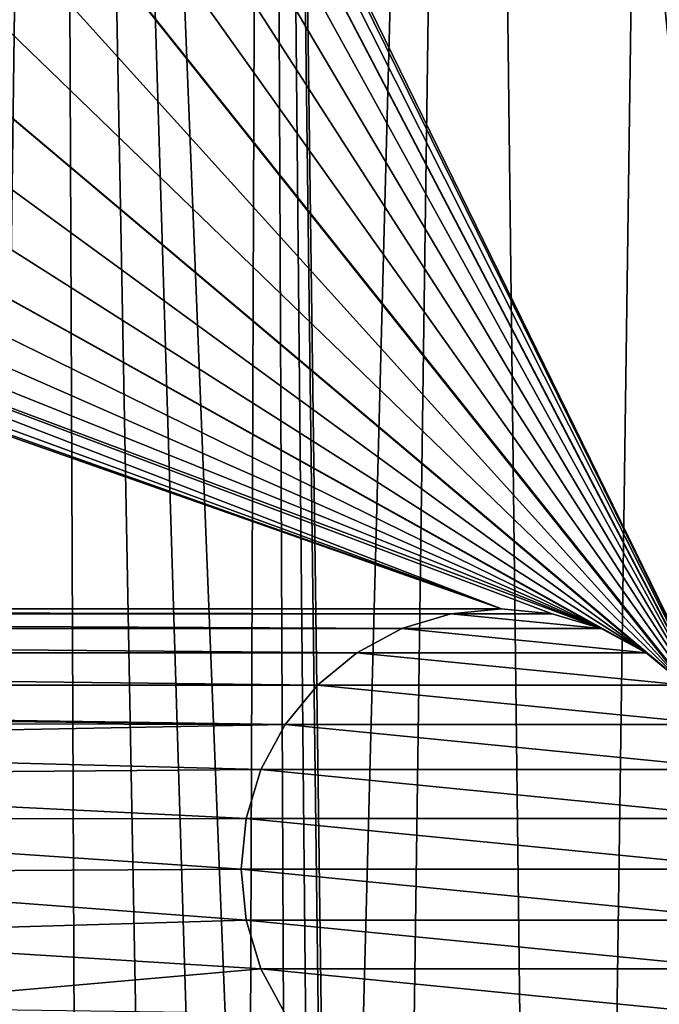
# Model space of a CAD drawing. Header units: millimetres. Extents: x -65 to 65, y -68 to 87.
# Tile 154 of 196: x 16 to 26, y 20 to 36. Entities that reach past the tile are written whole.
import ezdxf

# ---------------------------------------------------------------- set-up
doc = ezdxf.new("R2010")
doc.units = ezdxf.units.MM
doc.header["$LTSCALE"] = 65.185185
for name, color, linetype in [('539', 7, 'CONTINUOUS'), ('544', 7, 'CONTINUOUS'), ('565', 7, 'CONTINUOUS'), ('568', 7, 'CONTINUOUS'), ('569', 7, 'CONTINUOUS')]:
    doc.layers.add(name, color=color, linetype=linetype)

msp = doc.modelspace()

# ---------------------------------------------------------------- linework, layer by layer
at = {"layer": '539', "linetype": 'CONTINUOUS'}
for points in [[(16.664, 84.81, 87.5), (13.409, 85.591, 87.5), (15.777, 17.784, 87.5), (16.664, 84.81, 87.5)], [(16.949, 16.314, 87.5), (16.664, 84.81, 87.5), (15.777, 17.784, 87.5), (16.949, 16.314, 87.5)], [(19.874, 83.862, 87.5), (16.664, 84.81, 87.5), (19.614, 11.361, 87.5), (19.874, 83.862, 87.5)], [(19.614, 11.361, 87.5), (16.664, 84.81, 87.5), (18.875, 13.09, 87.5), (19.614, 11.361, 87.5)], [(18.875, 13.09, 87.5), (16.664, 84.81, 87.5), (17.985, 14.745, 87.5), (18.875, 13.09, 87.5)], [(17.985, 14.745, 87.5), (16.664, 84.81, 87.5), (16.949, 16.314, 87.5), (17.985, 14.745, 87.5)], [(20.195, 9.573, 87.5), (19.874, 83.862, 87.5), (19.614, 11.361, 87.5), (20.195, 9.573, 87.5)], [(23.03, 82.748, 87.5), (19.874, 83.862, 87.5), (20.95, 4, 87.5), (23.03, 82.748, 87.5)], [(20.95, 4, 87.5), (19.874, 83.862, 87.5), (20.866, 5.878, 87.5), (20.95, 4, 87.5)], [(20.866, 5.878, 87.5), (19.874, 83.862, 87.5), (20.613, 7.74, 87.5), (20.866, 5.878, 87.5)], [(20.613, 7.74, 87.5), (19.874, 83.862, 87.5), (20.195, 9.573, 87.5), (20.613, 7.74, 87.5)], [(21.342, -38.367, 87.5), (23.03, 82.748, 87.5), (20.95, 4, 87.5), (21.342, -38.367, 87.5)], [(24.47, -37.178, 87.5), (23.03, 82.748, 87.5), (21.342, -38.367, 87.5), (24.47, -37.178, 87.5)], [(26.125, 81.472, 87.5), (23.03, 82.748, 87.5), (24.47, -37.178, 87.5), (26.125, 81.472, 87.5)], [(27.533, -35.828, 87.5), (26.125, 81.472, 87.5), (24.47, -37.178, 87.5), (27.533, -35.828, 87.5)]]:
    msp.add_3dface(points, dxfattribs=at)
at = {"layer": '544', "linetype": 'CONTINUOUS'}
for points in [[(26.328, 61.672, 85), (35, -28.676, 85), (25.722, 61.174, 85), (26.328, 61.672, 85)], [(25.722, 61.174, 85), (35, -28.676, 85), (25.031, 60.804, 85), (25.722, 61.174, 85)], [(25.031, 60.804, 85), (35, -28.676, 85), (24.28, 60.577, 85), (25.031, 60.804, 85)], [(12.118, 54.836, 85), (23.5, 60.5, 85), (27.196, 24.031, 85), (12.118, 54.836, 85)], [(24.28, 60.577, 85), (35, -28.676, 85), (23.5, 60.5, 85), (24.28, 60.577, 85)], [(23.5, 60.5, 85), (35, -28.676, 85), (27.423, 23.28, 85), (23.5, 60.5, 85)], [(27.196, 24.031, 85), (23.5, 60.5, 85), (27.423, 23.28, 85), (27.196, 24.031, 85)], [(12.695, 53.442, 85), (12.118, 54.836, 85), (27.196, 24.031, 85), (12.695, 53.442, 85)], [(13.113, 51.993, 85), (12.695, 53.442, 85), (27.196, 24.031, 85), (13.113, 51.993, 85)], [(13.365, 50.506, 85), (13.113, 51.993, 85), (27.196, 24.031, 85), (13.365, 50.506, 85)], [(13.45, 49, 85), (13.365, 50.506, 85), (26.826, 24.722, 85), (13.45, 49, 85)], [(26.826, 24.722, 85), (13.365, 50.506, 85), (27.196, 24.031, 85), (26.826, 24.722, 85)], [(13.365, 47.494, 85), (13.45, 49, 85), (26.826, 24.722, 85), (13.365, 47.494, 85)], [(13.113, 46.007, 85), (13.365, 47.494, 85), (26.826, 24.722, 85), (13.113, 46.007, 85)], [(12.695, 44.558, 85), (13.113, 46.007, 85), (26.826, 24.722, 85), (12.695, 44.558, 85)], [(12.118, 43.164, 85), (12.695, 44.558, 85), (26.826, 24.722, 85), (12.118, 43.164, 85)], [(11.389, 41.844, 85), (12.118, 43.164, 85), (26.328, 25.328, 85), (11.389, 41.844, 85)], [(26.328, 25.328, 85), (12.118, 43.164, 85), (26.826, 24.722, 85), (26.328, 25.328, 85)], [(10.516, 40.614, 85), (11.389, 41.844, 85), (26.328, 25.328, 85), (10.516, 40.614, 85)], [(9.511, 39.49, 85), (10.516, 40.614, 85), (26.328, 25.328, 85), (9.511, 39.49, 85)], [(8.386, 38.484, 85), (9.511, 39.49, 85), (25.722, 25.826, 85), (8.386, 38.484, 85)], [(25.722, 25.826, 85), (9.511, 39.49, 85), (26.328, 25.328, 85), (25.722, 25.826, 85)], [(7.156, 37.612, 85), (8.386, 38.484, 85), (25.722, 25.826, 85), (7.156, 37.612, 85)], [(5.836, 36.882, 85), (7.156, 37.612, 85), (25.722, 25.826, 85), (5.836, 36.882, 85)], [(4.442, 36.305, 85), (5.836, 36.882, 85), (25.031, 26.196, 85), (4.442, 36.305, 85)], [(25.031, 26.196, 85), (5.836, 36.882, 85), (25.722, 25.826, 85), (25.031, 26.196, 85)], [(-4.442, 36.305, 85), (23.5, 26.5, 85), (-23.5, 26.5, 85), (-4.442, 36.305, 85)], [(-4.442, 36.305, 85), (-2.993, 35.887, 85), (23.5, 26.5, 85), (-4.442, 36.305, 85)], [(2.993, 35.887, 85), (4.442, 36.305, 85), (25.031, 26.196, 85), (2.993, 35.887, 85)], [(-2.993, 35.887, 85), (-1.506, 35.635, 85), (23.5, 26.5, 85), (-2.993, 35.887, 85)], [(1.506, 35.635, 85), (2.993, 35.887, 85), (25.031, 26.196, 85), (1.506, 35.635, 85)], [(-1.506, 35.635, 85), (0, 35.55, 85), (23.5, 26.5, 85), (-1.506, 35.635, 85)], [(0, 35.55, 85), (1.506, 35.635, 85), (25.031, 26.196, 85), (0, 35.55, 85)], [(23.5, 26.5, 85), (0, 35.55, 85), (24.28, 26.423, 85), (23.5, 26.5, 85)], [(24.28, 26.423, 85), (0, 35.55, 85), (25.031, 26.196, 85), (24.28, 26.423, 85)], [(23.5, 26.5, 85), (22.72, 26.423, 85), (-23.5, 26.5, 85), (23.5, 26.5, 85)], [(-23.5, 26.5, 85), (22.72, 26.423, 85), (-22.72, 26.423, 85), (-23.5, 26.5, 85)], [(22.72, 26.423, 85), (21.969, 26.196, 85), (-22.72, 26.423, 85), (22.72, 26.423, 85)], [(-22.72, 26.423, 85), (21.969, 26.196, 85), (-21.969, 26.196, 85), (-22.72, 26.423, 85)], [(21.969, 26.196, 85), (21.278, 25.826, 85), (-21.969, 26.196, 85), (21.969, 26.196, 85)], [(-21.969, 26.196, 85), (21.278, 25.826, 85), (-21.278, 25.826, 85), (-21.969, 26.196, 85)], [(21.278, 25.826, 85), (20.672, 25.328, 85), (-21.278, 25.826, 85), (21.278, 25.826, 85)], [(-21.278, 25.826, 85), (20.672, 25.328, 85), (-20.672, 25.328, 85), (-21.278, 25.826, 85)], [(20.174, 24.722, 85), (0.94, 24.929, 85), (-20.672, 25.328, 85), (20.174, 24.722, 85)], [(20.672, 25.328, 85), (20.174, 24.722, 85), (-20.672, 25.328, 85), (20.672, 25.328, 85)], [(2.812, 24.76, 85), (0.94, 24.929, 85), (20.174, 24.722, 85), (2.812, 24.76, 85)], [(4.662, 24.425, 85), (2.812, 24.76, 85), (20.174, 24.722, 85), (4.662, 24.425, 85)], [(19.804, 24.031, 85), (4.662, 24.425, 85), (20.174, 24.722, 85), (19.804, 24.031, 85)], [(6.474, 23.925, 85), (4.662, 24.425, 85), (19.804, 24.031, 85), (6.474, 23.925, 85)], [(19.577, 23.28, 85), (6.474, 23.925, 85), (19.804, 24.031, 85), (19.577, 23.28, 85)], [(8.234, 23.264, 85), (6.474, 23.925, 85), (19.577, 23.28, 85), (8.234, 23.264, 85)], [(19.5, 22.5, 85), (8.234, 23.264, 85), (19.577, 23.28, 85), (19.5, 22.5, 85)], [(9.928, 22.448, 85), (8.234, 23.264, 85), (19.5, 22.5, 85), (9.928, 22.448, 85)], [(9.928, 22.448, 85), (19.5, 22.5, 85), (19.577, 21.72, 85), (9.928, 22.448, 85)], [(11.541, 21.484, 85), (9.928, 22.448, 85), (19.577, 21.72, 85), (11.541, 21.484, 85)], [(19.804, 20.969, 85), (11.541, 21.484, 85), (19.577, 21.72, 85), (19.804, 20.969, 85)], [(13.062, 20.379, 85), (11.541, 21.484, 85), (19.804, 20.969, 85), (13.062, 20.379, 85)], [(20.174, 20.278, 85), (13.062, 20.379, 85), (19.804, 20.969, 85), (20.174, 20.278, 85)]]:
    msp.add_3dface(points, dxfattribs=at)
at = {"layer": '565', "linetype": 'CONTINUOUS'}
for points in [[(23.5, 26.5, 84.5), (24.28, 26.423, 84.5), (22.72, 26.423, 84.5), (23.5, 26.5, 84.5)], [(22.72, 26.423, 84.5), (25.031, 26.196, 84.5), (21.969, 26.196, 84.5), (22.72, 26.423, 84.5)], [(24.28, 26.423, 84.5), (25.031, 26.196, 84.5), (22.72, 26.423, 84.5), (24.28, 26.423, 84.5)], [(21.969, 26.196, 84.5), (25.722, 25.826, 84.5), (21.278, 25.826, 84.5), (21.969, 26.196, 84.5)], [(25.031, 26.196, 84.5), (25.722, 25.826, 84.5), (21.969, 26.196, 84.5), (25.031, 26.196, 84.5)], [(21.278, 25.826, 84.5), (26.328, 25.328, 84.5), (20.672, 25.328, 84.5), (21.278, 25.826, 84.5)], [(25.722, 25.826, 84.5), (26.328, 25.328, 84.5), (21.278, 25.826, 84.5), (25.722, 25.826, 84.5)], [(20.672, 25.328, 84.5), (26.826, 24.722, 84.5), (20.174, 24.722, 84.5), (20.672, 25.328, 84.5)], [(26.328, 25.328, 84.5), (26.826, 24.722, 84.5), (20.672, 25.328, 84.5), (26.328, 25.328, 84.5)], [(20.174, 24.722, 84.5), (27.196, 24.031, 84.5), (19.804, 24.031, 84.5), (20.174, 24.722, 84.5)], [(26.826, 24.722, 84.5), (27.196, 24.031, 84.5), (20.174, 24.722, 84.5), (26.826, 24.722, 84.5)], [(19.804, 24.031, 84.5), (27.423, 23.28, 84.5), (19.577, 23.28, 84.5), (19.804, 24.031, 84.5)], [(27.196, 24.031, 84.5), (27.423, 23.28, 84.5), (19.804, 24.031, 84.5), (27.196, 24.031, 84.5)], [(27.5, 22.5, 84.5), (19.5, 22.5, 84.5), (19.577, 23.28, 84.5), (27.5, 22.5, 84.5)], [(27.423, 23.28, 84.5), (27.5, 22.5, 84.5), (19.577, 23.28, 84.5), (27.423, 23.28, 84.5)], [(19.577, 21.72, 84.5), (19.5, 22.5, 84.5), (27.423, 21.72, 84.5), (19.577, 21.72, 84.5)], [(27.423, 21.72, 84.5), (19.5, 22.5, 84.5), (27.5, 22.5, 84.5), (27.423, 21.72, 84.5)], [(19.804, 20.969, 84.5), (19.577, 21.72, 84.5), (27.196, 20.969, 84.5), (19.804, 20.969, 84.5)], [(27.196, 20.969, 84.5), (19.577, 21.72, 84.5), (27.423, 21.72, 84.5), (27.196, 20.969, 84.5)], [(20.174, 20.278, 84.5), (19.804, 20.969, 84.5), (26.826, 20.278, 84.5), (20.174, 20.278, 84.5)], [(26.826, 20.278, 84.5), (19.804, 20.969, 84.5), (27.196, 20.969, 84.5), (26.826, 20.278, 84.5)]]:
    msp.add_3dface(points, dxfattribs=at)
at = {"layer": '568', "linetype": 'CONTINUOUS'}
for points in [[(22.72, 26.423, 85), (23.5, 26.5, 85), (22.72, 26.423, 84.5), (22.72, 26.423, 85)], [(23.5, 26.5, 85), (23.5, 26.5, 84.5), (22.72, 26.423, 84.5), (23.5, 26.5, 85)], [(23.5, 26.5, 85), (24.28, 26.423, 85), (23.5, 26.5, 84.5), (23.5, 26.5, 85)], [(24.28, 26.423, 85), (24.28, 26.423, 84.5), (23.5, 26.5, 84.5), (24.28, 26.423, 85)], [(21.969, 26.196, 85), (22.72, 26.423, 85), (21.969, 26.196, 84.5), (21.969, 26.196, 85)], [(22.72, 26.423, 85), (22.72, 26.423, 84.5), (21.969, 26.196, 84.5), (22.72, 26.423, 85)], [(24.28, 26.423, 85), (25.031, 26.196, 85), (24.28, 26.423, 84.5), (24.28, 26.423, 85)], [(25.031, 26.196, 85), (25.031, 26.196, 84.5), (24.28, 26.423, 84.5), (25.031, 26.196, 85)], [(21.278, 25.826, 85), (21.969, 26.196, 85), (21.278, 25.826, 84.5), (21.278, 25.826, 85)], [(21.969, 26.196, 85), (21.969, 26.196, 84.5), (21.278, 25.826, 84.5), (21.969, 26.196, 85)], [(25.031, 26.196, 85), (25.722, 25.826, 85), (25.031, 26.196, 84.5), (25.031, 26.196, 85)], [(25.722, 25.826, 85), (25.722, 25.826, 84.5), (25.031, 26.196, 84.5), (25.722, 25.826, 85)], [(20.672, 25.328, 85), (21.278, 25.826, 85), (20.672, 25.328, 84.5), (20.672, 25.328, 85)], [(21.278, 25.826, 85), (21.278, 25.826, 84.5), (20.672, 25.328, 84.5), (21.278, 25.826, 85)], [(25.722, 25.826, 85), (26.328, 25.328, 85), (25.722, 25.826, 84.5), (25.722, 25.826, 85)], [(26.328, 25.328, 85), (26.328, 25.328, 84.5), (25.722, 25.826, 84.5), (26.328, 25.328, 85)], [(20.174, 24.722, 85), (20.672, 25.328, 85), (20.174, 24.722, 84.5), (20.174, 24.722, 85)], [(20.672, 25.328, 85), (20.672, 25.328, 84.5), (20.174, 24.722, 84.5), (20.672, 25.328, 85)], [(19.804, 24.031, 85), (20.174, 24.722, 85), (19.804, 24.031, 84.5), (19.804, 24.031, 85)], [(20.174, 24.722, 85), (20.174, 24.722, 84.5), (19.804, 24.031, 84.5), (20.174, 24.722, 85)], [(19.577, 23.28, 85), (19.804, 24.031, 85), (19.577, 23.28, 84.5), (19.577, 23.28, 85)], [(19.804, 24.031, 85), (19.804, 24.031, 84.5), (19.577, 23.28, 84.5), (19.804, 24.031, 85)], [(19.5, 22.5, 85), (19.577, 23.28, 85), (19.5, 22.5, 84.5), (19.5, 22.5, 85)], [(19.5, 22.5, 84.5), (19.577, 23.28, 85), (19.577, 23.28, 84.5), (19.5, 22.5, 84.5)]]:
    msp.add_3dface(points, dxfattribs=at)
at = {"layer": '569', "linetype": 'CONTINUOUS'}
for points in [[(19.577, 21.72, 85), (19.5, 22.5, 85), (19.577, 21.72, 84.5), (19.577, 21.72, 85)], [(19.5, 22.5, 85), (19.5, 22.5, 84.5), (19.577, 21.72, 84.5), (19.5, 22.5, 85)], [(19.804, 20.969, 85), (19.577, 21.72, 85), (19.804, 20.969, 84.5), (19.804, 20.969, 85)], [(19.577, 21.72, 85), (19.577, 21.72, 84.5), (19.804, 20.969, 84.5), (19.577, 21.72, 85)], [(20.174, 20.278, 85), (19.804, 20.969, 85), (20.174, 20.278, 84.5), (20.174, 20.278, 85)], [(19.804, 20.969, 85), (19.804, 20.969, 84.5), (20.174, 20.278, 84.5), (19.804, 20.969, 85)]]:
    msp.add_3dface(points, dxfattribs=at)

doc.saveas('drawing.dxf')
